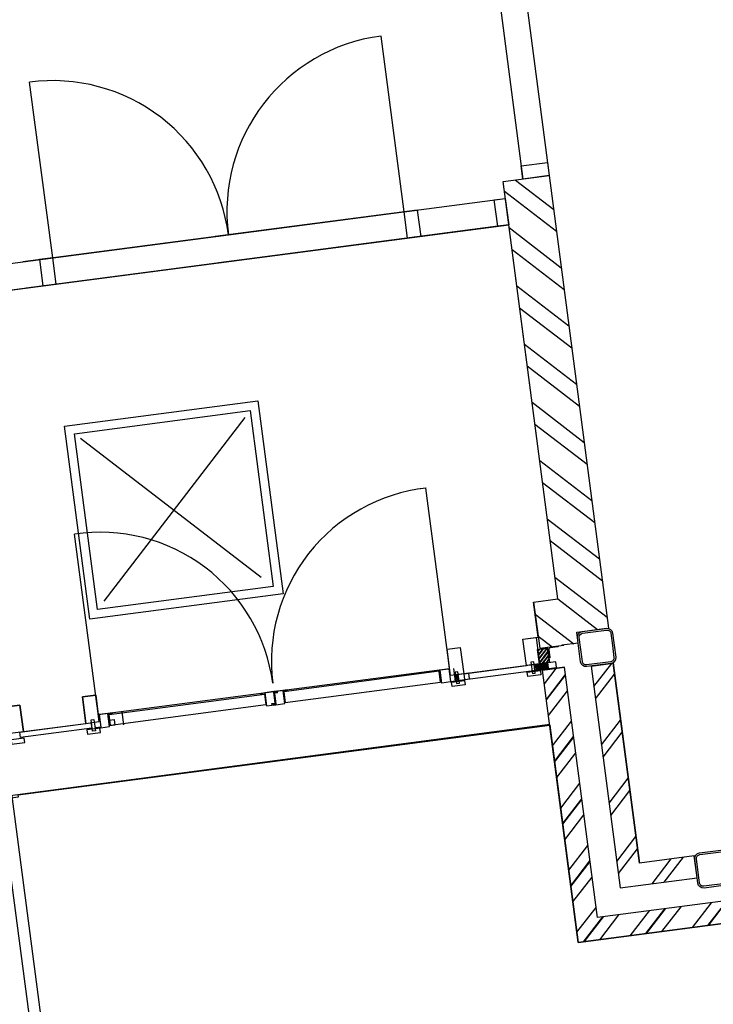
# Model space of a CAD drawing. Header units: metres. Extents: x 118125 to 118320, y 454784 to 455719.
# Tile 9 of 28: x 118266.52 to 118269.64, y 455179.19 to 455183.62. Entities that reach past the tile are written whole.
import ezdxf

# ---------------------------------------------------------------- set-up
doc = ezdxf.new("R2010")
doc.units = ezdxf.units.M
doc.header["$LTSCALE"] = 0.5
for name, color, linetype in [('_gebouwen', 7, 'Continuous'), ('_ob10', 7, 'Continuous'), ('ZU_N_D_EB00--F-METSELWERK~-_-----', 7, 'Continuous')]:
    doc.layers.add(name, color=color, linetype=linetype)

# ---------------------------------------------------------------- blocks, each defined once
blk = doc.blocks.new('A$C06DD79C7')
at = {"layer": 'ZU_N_D_EB00--F-METSELWERK~-_-----'}
h = blk.add_hatch(dxfattribs=at)
h.set_pattern_fill('ANSI31', color=256, scale=50, angle=225, style=0)
h.set_pattern_definition([(90, (-23790.72489607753, -14054.84376213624), (-6.249999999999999, 4.011182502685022e-15), [])])
h.paths.add_polyline_path([(1137.68430124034, -10130.01687430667), (1137.68430124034, -10188.04445100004), (1159.999999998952, -10188.04445100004), (1159.999999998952, -10130.01687430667)])
h = blk.add_hatch(dxfattribs=at)
h.set_pattern_fill('10300013,O', color=256, scale=100000, angle=180)
h.set_pattern_definition([(315, (509.9999999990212, -10594.9999999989), (141.4213562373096, 141.4213562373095), []), (315, (580.7099999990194, -10594.9999999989), (141.4213562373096, 141.4213562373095), [])])
h.paths.add_polyline_path([(-110.00000000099, -11029.9999999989), (-10.00000000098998, -11029.9999999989), (-10.00000000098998, -10259.9999999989), (1129.99999999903, -10259.99999999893), (1129.99999999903, -10159.9999999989), (-110.00000000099, -10159.9999999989)])
h = blk.add_hatch(dxfattribs=at)
h.set_pattern_fill('ANSI31', color=256, scale=100, angle=89.99999999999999, style=0)
h.set_pattern_definition([(315, (-23800.46973383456, -14054.84376213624), (8.838834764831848, 8.838834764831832), [])])
h.paths.add_polyline_path([(1226.066798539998, -10149.9999999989), (1226.066798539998, -10194.99999999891), (1159.999999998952, -10194.99999999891), (1159.999999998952, -10149.9999999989)])
h = blk.add_hatch(dxfattribs=at)
h.set_pattern_fill('T,_O', color=256, scale=60, angle=-1.272221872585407e-14)
h.set_pattern_definition([(44.99999999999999, (2284.999999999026, -10319.99999999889), (-132.5825214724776, 132.5825214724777), [])])
h.paths.add_polyline_path([(3339.999999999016, -10479.99999999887), (3339.999999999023, -10269.9999999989), (1439.99999999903, -10269.9999999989), (1439.99999999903, -10159.9999999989), (1229.99999999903, -10159.9999999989), (1229.99999999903, -10269.9999999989), (1229.99999999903, -10334.99999999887), (1279.999999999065, -10334.99999999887), (1279.999999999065, -10479.99999999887)])
h = blk.add_hatch(dxfattribs=at)
h.set_pattern_fill('T,_O', color=256, scale=60, angle=89.99999999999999)
h.set_pattern_definition([(135, (614.9999999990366, -10554.99999999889), (-132.5825214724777, -132.5825214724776), [])])
h.paths.add_polyline_path([(109.9999999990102, -10729.9999999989), (209.9999999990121, -10729.9999999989), (209.9999999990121, -10479.99999999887), (1119.999999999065, -10479.99999999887), (1119.999999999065, -10379.99999999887), (109.9999999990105, -10379.99999999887)])
for p, q in [((879.9999999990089, -7739.999999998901), (879.9999999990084, -10159.9999999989)), ((1279.999999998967, -7739.999999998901), (1279.999999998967, -7799.999999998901)), ((3143.341648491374, -7739.999999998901), (3143.341648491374, -10269.99999999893)), ((3263.341648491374, -7739.999999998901), (3263.341648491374, -10269.99999999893)), ((1279.999999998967, -7799.999999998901), (1159.999999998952, -7799.999999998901)), ((1159.999999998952, -7799.999999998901), (1159.999999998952, -8084.999999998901)), ((1159.999999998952, -8084.999999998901), (1279.999999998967, -8084.999999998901)), ((1279.999999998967, -8084.999999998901), (1279.999999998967, -8144.999999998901)), ((3143.341648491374, -9869.430740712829), (3143.341648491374, -8072.77238920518)), ((3263.341648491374, -9869.430740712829), (3263.341648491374, -8072.77238920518)), ((1279.999999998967, -8144.999999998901), (1191.731668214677, -8144.999999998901)), ((1191.731668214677, -8144.999999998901), (1191.731668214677, -9744.999999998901)), ((1229.99999999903, -8144.999999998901), (2013.341648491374, -8144.999999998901)), ((3263.341648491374, -8209.430740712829), (4063.341648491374, -8209.430740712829)), ((1131.731668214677, -8253.174018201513), (1189.731668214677, -8253.174018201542)), ((2436.098638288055, -8976.402973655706), (1696.791924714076, -8237.096260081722)), ((2439.361759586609, -8227.62587276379), (1711.633100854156, -8955.35453149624)), ((1186.731668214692, -8885.926378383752), (1186.731668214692, -8883.926378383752)), ((1186.731668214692, -8883.926378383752), (1191.731668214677, -8883.926378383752)), ((1189.731668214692, -8885.926378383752), (1186.731668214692, -8885.926378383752)), ((1189.731668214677, -8903.926378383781), (1189.731668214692, -8885.926378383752)), ((1191.731668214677, -8883.926378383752), (1191.731668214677, -8903.926378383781)), ((1191.731668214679, -8903.926378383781), (1131.731668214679, -8903.926378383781)), ((1131.731668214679, -8903.926378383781), (1131.731668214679, -8928.926378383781)), ((1131.731668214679, -8928.926378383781), (1139.731668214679, -8928.926378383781)), ((1139.731668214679, -8928.926378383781), (1139.731668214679, -8943.926378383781)), ((1191.731668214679, -8943.926378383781), (1191.731668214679, -8903.926378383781)), ((1133.731668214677, -8946.073621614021), (1133.731668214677, -8935.067341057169)), ((1183.731668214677, -8946.073621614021), (1133.731668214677, -8946.073621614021)), ((1139.731668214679, -8943.926378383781), (1189.731668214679, -8943.926378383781)), ((1183.731668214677, -8960.48375094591), (1183.731668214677, -8946.073621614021)), ((1183.731668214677, -8960.48375094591), (1191.731668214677, -8960.48375094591)), ((1189.731668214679, -8954.932658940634), (1186.731668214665, -8954.932658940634)), ((1186.731668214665, -8954.932658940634), (1186.731668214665, -8956.932658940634)), ((1186.731668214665, -8956.932658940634), (1191.731668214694, -8956.932658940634)), ((1189.731668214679, -8943.926378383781), (1189.731668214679, -8954.932658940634)), ((1191.731668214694, -8956.932658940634), (1191.731668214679, -8943.926378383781)), ((3143.341648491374, -9869.430740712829), (3143.341648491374, -8949.430740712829)), ((3263.341648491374, -9869.430740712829), (3263.341648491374, -8949.430740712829)), ((1131.731668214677, -9763.756061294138), (1189.731668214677, -9763.756061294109)), ((1191.731668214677, -9744.999999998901), (1279.999999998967, -9744.999999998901)), ((1229.99999999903, -9744.999999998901), (2013.341648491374, -9744.999999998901)), ((1279.999999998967, -9744.999999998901), (1279.999999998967, -9804.999999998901)), ((1279.999999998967, -9804.999999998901), (1159.999999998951, -9804.999999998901)), ((1159.999999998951, -9804.999999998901), (1159.999999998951, -10089.9999999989)), ((3263.341648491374, -9809.430740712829), (4063.341648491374, -9809.430740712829)), ((1159.999999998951, -10089.9999999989), (1279.999999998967, -10089.9999999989)), ((1279.999999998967, -10089.9999999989), (1279.999999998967, -10159.9999999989)), ((-110.00000000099, -11029.9999999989), (-110.00000000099, -10159.9999999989)), ((-110.00000000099, -10159.9999999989), (1129.999999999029, -10159.9999999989)), ((1129.99999999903, -10159.9999999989), (1129.999999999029, -10259.99999999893)), ((1129.99999999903, -10259.99999999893), (1129.99999999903, -10159.9999999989)), ((1229.99999999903, -10159.9999999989), (1229.99999999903, -10269.9999999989)), ((1439.99999999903, -10159.9999999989), (1229.99999999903, -10159.9999999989)), ((1439.99999999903, -10159.9999999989), (1439.99999999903, -10269.9999999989)), ((-10.00000000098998, -10259.9999999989), (1129.99999999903, -10259.99999999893)), ((-10.00000000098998, -11029.9999999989), (-10.00000000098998, -10259.9999999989)), ((-10.00000000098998, -10259.9999999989), (-10.00000000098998, -10259.9999999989)), ((1229.99999999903, -10334.99999999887), (1229.99999999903, -10259.99999999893)), ((1439.99999999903, -10269.9999999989), (3339.999999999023, -10269.9999999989)), ((3339.999999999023, -10269.9999999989), (3339.999999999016, -10479.99999999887)), ((1229.99999999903, -10334.99999999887), (1279.999999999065, -10334.99999999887)), ((1279.999999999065, -10334.99999999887), (1279.999999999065, -10479.99999999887)), ((1279.999999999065, -10334.99999999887), (1279.999999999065, -10334.99999999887)), ((1119.999999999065, -10379.99999999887), (109.9999999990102, -10379.99999999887)), ((109.9999999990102, -10379.99999999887), (109.9999999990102, -10729.9999999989)), ((1119.999999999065, -10379.99999999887), (109.9999999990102, -10379.99999999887)), ((109.9999999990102, -10379.99999999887), (109.9999999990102, -10729.9999999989)), ((1119.999999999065, -10379.99999999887), (1119.999999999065, -10479.99999999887)), ((1119.999999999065, -10479.99999999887), (1119.999999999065, -10379.99999999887)), ((5059.999999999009, -10359.9999999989), (3339.999999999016, -10359.9999999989)), ((1122.087121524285, -10479.99999999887), (209.9999999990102, -10479.99999999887)), ((209.9999999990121, -10729.9999999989), (209.9999999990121, -10479.99999999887)), ((209.9999999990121, -10729.9999999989), (209.9999999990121, -10479.99999999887)), ((209.9999999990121, -10479.99999999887), (1119.999999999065, -10479.99999999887)), ((3339.999999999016, -10479.99999999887), (1279.999999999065, -10479.99999999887)), ((5059.999999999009, -10479.9999999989), (3339.999999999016, -10479.99999999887)), ((109.9999999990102, -10729.9999999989), (209.9999999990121, -10729.9999999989)), ((109.9999999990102, -10729.9999999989), (209.9999999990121, -10729.9999999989))]:
    blk.add_line(p, q, dxfattribs=at)
for points in [[(1109.999999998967, -7799.999999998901), (1129.999999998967, -7799.999999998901), (1129.999999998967, -7739.999999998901), (1109.999999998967, -7739.999999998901)], [(1159.999999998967, -7799.999999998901), (1279.999999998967, -7799.999999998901), (1279.999999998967, -7739.999999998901), (1159.999999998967, -7739.999999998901)], [(1134.392647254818, -8107.787171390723), (1134.392647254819, -7783.784060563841), (1159.999999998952, -7783.784060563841), (1159.999999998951, -8107.787171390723)], [(1109.999999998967, -8144.999999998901), (1129.999999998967, -8144.999999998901), (1129.999999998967, -8084.999999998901), (1109.999999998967, -8084.999999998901)], [(1159.999999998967, -8144.999999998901), (1279.999999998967, -8144.999999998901), (1279.999999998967, -8084.999999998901), (1159.999999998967, -8084.999999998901)], [(1120.635919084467, -8109.762796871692), (1172.681863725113, -8109.762796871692), (1172.681863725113, -8122.767520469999), (1120.635919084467, -8122.767520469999)], [(1133.731668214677, -8125.848791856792), (1136.731668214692, -8125.848791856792), (1136.731668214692, -8123.848791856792), (1131.731668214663, -8123.848791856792), (1131.731668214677, -8148.743277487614), (1131.731668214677, -8188.743277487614), (1189.731668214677, -8188.743277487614), (1189.731668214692, -8206.743277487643), (1186.731668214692, -8206.743277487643), (1186.731668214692, -8208.743277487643), (1191.731668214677, -8208.743277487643), (1191.731668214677, -8188.743277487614), (1191.731668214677, -8148.743277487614), (1133.731668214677, -8148.743277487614)], [(3143.341648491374, -8209.430740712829), (3263.341648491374, -8209.430740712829), (3263.341648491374, -8149.430740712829), (3143.341648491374, -8149.430740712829)], [(1134.392647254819, -8213.174018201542), (1134.392647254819, -8191.016873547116), (1159.999999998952, -8191.016873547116), (1159.999999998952, -8213.174018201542)], [(1136.570976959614, -8193.57509798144), (1185.601513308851, -8193.57509798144), (1185.601513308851, -8900.602496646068), (1136.570976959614, -8900.602496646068)], [(1136.570976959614, -9696.424902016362), (1185.601513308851, -9696.424902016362), (1185.601513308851, -8989.397503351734), (1136.570976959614, -8989.397503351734)], [(1133.731668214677, -9764.151208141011), (1136.731668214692, -9764.151208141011), (1136.731668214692, -9766.151208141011), (1131.731668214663, -9766.151208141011), (1131.731668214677, -9741.256722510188), (1131.731668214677, -9701.256722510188), (1189.731668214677, -9701.256722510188), (1189.731668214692, -9683.25672251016), (1186.731668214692, -9683.25672251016), (1186.731668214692, -9681.25672251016), (1191.731668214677, -9681.25672251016), (1191.731668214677, -9701.256722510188), (1191.731668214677, -9741.256722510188), (1133.731668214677, -9741.256722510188)], [(1109.999999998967, -9744.999999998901), (1129.999999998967, -9744.999999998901), (1129.999999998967, -9804.999999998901), (1109.999999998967, -9804.999999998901)], [(1120.635919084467, -9780.237203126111), (1172.681863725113, -9780.237203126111), (1172.681863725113, -9767.232479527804), (1120.635919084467, -9767.232479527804)], [(1134.392647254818, -9773.351347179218), (1134.392647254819, -10224.28453750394), (1159.999999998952, -10224.28453750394), (1159.999999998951, -9773.351347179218)], [(1159.999999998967, -9744.999999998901), (1279.999999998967, -9744.999999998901), (1279.999999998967, -9804.999999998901), (1159.999999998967, -9804.999999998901)], [(1134.392647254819, -9805.687463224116), (1134.392647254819, -9827.844607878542), (1159.999999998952, -9827.844607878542), (1159.999999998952, -9805.687463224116)], [(3143.341648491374, -9809.430740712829), (3263.341648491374, -9809.430740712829), (3263.341648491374, -9869.430740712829), (3143.341648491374, -9869.430740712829)], [(1109.999999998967, -10089.9999999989), (1129.999999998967, -10089.9999999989), (1129.999999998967, -10149.9999999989), (1109.999999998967, -10149.9999999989)], [(1159.999999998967, -10089.9999999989), (1279.999999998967, -10089.9999999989), (1279.999999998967, -10149.9999999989), (1159.999999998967, -10149.9999999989)], [(1120.635919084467, -10125.23720312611), (1172.681863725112, -10125.23720312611), (1172.681863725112, -10112.2324795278), (1120.635919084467, -10112.2324795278)], [(1137.68430124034, -10130.01687430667), (1137.68430124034, -10188.04445100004), (1159.999999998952, -10188.04445100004), (1159.999999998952, -10130.01687430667)], [(1226.066798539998, -10149.9999999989), (1226.066798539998, -10194.99999999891), (1159.999999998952, -10194.99999999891), (1159.999999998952, -10149.9999999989)], [(3143.341648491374, -10219.99999999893), (3263.341648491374, -10219.99999999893), (3263.341648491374, -10269.99999999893), (3143.341648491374, -10269.99999999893)], [(3399.999999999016, -10359.9999999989), (3399.999999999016, -10479.9999999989), (3339.999999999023, -10479.9999999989), (3339.999999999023, -10359.9999999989)]]:
    blk.add_lwpolyline(points, close=True, dxfattribs=at)
at = {"layer": 'ZU_N_D_EB00--F-METSELWERK~-_-----', "flags": 128}
for points in [[(3143.341648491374, -10269.9999999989), (3143.341648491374, -10219.99999999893), (3143.341648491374, -7739.999999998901), (1279.999999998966, -7739.999999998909), (1279.999999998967, -7799.999999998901), (1159.999999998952, -7799.999999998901), (1159.999999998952, -8084.999999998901), (1279.999999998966, -8084.999999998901), (1279.999999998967, -8144.999999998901), (1191.731668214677, -8144.999999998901), (1191.731668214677, -9744.999999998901), (1279.999999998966, -9744.999999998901), (1279.999999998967, -9804.999999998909), (1159.999999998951, -9804.999999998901), (1159.999999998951, -10089.9999999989), (1279.999999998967, -10089.9999999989), (1279.999999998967, -10159.9999999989), (1439.99999999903, -10159.9999999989), (1439.99999999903, -10269.9999999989)], [(1623.341648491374, -8163.645983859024), (2503.341648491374, -8163.645983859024), (2503.341648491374, -9043.645983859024), (1623.341648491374, -9043.645983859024)], [(1623.341648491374, -9043.645983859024), (1623.341648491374, -8163.645983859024), (2503.341648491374, -8163.645983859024), (2503.341648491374, -9043.645983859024)], [(1663.341648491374, -8203.645983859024), (2463.341648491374, -8203.645983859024), (2463.341648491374, -9003.645983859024), (1663.341648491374, -9003.645983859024)]]:
    blk.add_lwpolyline(points, close=True, dxfattribs=at)
at = {"layer": 'ZU_N_D_EB00--F-METSELWERK~-_-----'}
blk.add_lwpolyline([(1133.731668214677, -8935.067341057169), (1136.731668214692, -8935.067341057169), (1136.731668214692, -8933.067341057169), (1131.731668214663, -8933.067341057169), (1131.731668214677, -8946.073621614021), (1131.731668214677, -8986.073621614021), (1189.731668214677, -8986.073621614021), (1189.731668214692, -9004.07362161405), (1186.731668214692, -9004.07362161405), (1186.731668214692, -9006.07362161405), (1191.731668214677, -9006.07362161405), (1191.731668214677, -8986.073621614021), (1191.731668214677, -8960.48375094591)], dxfattribs=at)
at = {"layer": 'ZU_N_D_EB00--F-METSELWERK~-_-----', "flags": 128}
for points in [[(1229.999999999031, -10244.99999999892), (1228.499999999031, -10244.99999999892, -0.414213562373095), (1224.999999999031, -10241.49999999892), (1224.999999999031, -10206.99999999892, 0.4142135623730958), (1217.999999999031, -10199.99999999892), (1183.499999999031, -10199.99999999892, -0.414213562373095), (1179.999999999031, -10196.49999999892), (1179.999999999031, -10194.99999999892), (1229.999999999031, -10194.99999999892)], [(1199.999999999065, -10494.99999999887), (1144.999999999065, -10494.99999999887, -0.414213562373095), (1119.999999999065, -10469.99999999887), (1119.999999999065, -10359.99999999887, -0.414213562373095), (1144.999999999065, -10334.99999999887), (1254.999999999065, -10334.99999999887, -0.414213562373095), (1279.999999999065, -10359.99999999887), (1279.999999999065, -10469.99999999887, -0.414213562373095), (1254.999999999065, -10494.99999999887)], [(1199.999999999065, -10486.99999999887), (1144.999999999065, -10486.99999999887, -0.414213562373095), (1127.999999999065, -10469.99999999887), (1127.999999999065, -10359.99999999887, -0.414213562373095), (1144.999999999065, -10342.99999999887), (1254.999999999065, -10342.99999999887, -0.414213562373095), (1271.999999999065, -10359.99999999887), (1271.999999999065, -10469.99999999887, -0.414213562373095), (1254.999999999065, -10486.99999999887)], [(139.9999996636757, -10889.9999999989), (84.99999966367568, -10889.9999999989, -0.414213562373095), (59.99999966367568, -10864.9999999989), (59.99999966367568, -10754.9999999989, -0.414213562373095), (84.99999966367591, -10729.9999999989), (194.9999996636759, -10729.9999999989, -0.414213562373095), (219.9999996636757, -10754.9999999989), (219.9999996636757, -10864.9999999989, -0.414213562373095), (194.9999996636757, -10889.9999999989)], [(139.9999996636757, -10881.9999999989), (84.99999966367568, -10881.9999999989, -0.414213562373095), (67.99999966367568, -10864.9999999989), (67.99999966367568, -10754.9999999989, -0.414213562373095), (84.99999966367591, -10737.9999999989), (194.9999996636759, -10737.9999999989, -0.414213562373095), (211.9999996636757, -10754.9999999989), (211.9999996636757, -10864.9999999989, -0.414213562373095), (194.9999996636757, -10881.9999999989)]]:
    blk.add_lwpolyline(points, format="xyb", close=True, dxfattribs=at)
at = {"layer": 'ZU_N_D_EB00--F-METSELWERK~-_-----'}
for centre, radius, start, end in [((1227.538438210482, -8159.07460874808), 785.9292461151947, 270.1794529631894, 1.026121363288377), ((3263.341648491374, -8209.430740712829), 800, 270, 0), ((1227.538438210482, -9730.925391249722), 785.9292461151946, 358.9738786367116, 89.82054703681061), ((3263.341648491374, -9809.430740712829), 800, 0, 90)]:
    blk.add_arc(centre, radius, start, end, dxfattribs=at)

msp = doc.modelspace()

# ---------------------------------------------------------------- hatches: boundary and pattern name
at = {"layer": '_gebouwen'}
h = msp.add_hatch(dxfattribs=at)
h.set_pattern_fill('T,_O', color=256, scale=0.05985236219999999, angle=97.46987594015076)
h.set_pattern_definition([(142.4698759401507, (118268.8810915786, 455181.8555452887), (-0.1139399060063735, -0.1483278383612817), [])])
h.paths.add_polyline_path([(118268.9025256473, 455182.9197675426), (118268.6948202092, 455182.8925336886), (118268.9412217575, 455181.0132938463), (118268.8324236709, 455180.9990284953), (118268.8596575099, 455180.7913230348), (118268.9684555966, 455180.8055883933), (118269.0327454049, 455180.8140179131), (118269.0262611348, 455180.8634715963), (118269.1696768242, 455180.882275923)])
h = msp.add_hatch(dxfattribs=at)
h.set_pattern_fill('ANSI31', color=256, scale=0.09975393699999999, angle=187.4698759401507, style=0)
h.set_pattern_definition([(52.46987594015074, (118275.9580215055, 455156.5394490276), (-0.00988852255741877, 0.007595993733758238), [])])
h.paths.add_polyline_path([(118268.8502768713, 455180.786135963), (118268.8947851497, 455180.7919717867), (118268.9033530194, 455180.7266268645), (118268.858844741, 455180.7207910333)])
h = msp.add_hatch(dxfattribs=at)
h.set_pattern_fill('ANSI31', color=256, scale=0.04987696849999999, angle=322.4698759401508, style=0)
h.set_pattern_definition([(187.4698759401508, (118275.9567577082, 455156.5490873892), (0.0008105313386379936, -0.006181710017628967), [])])
h.paths.add_polyline_path([(118268.8419739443, 455180.696127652), (118268.8993674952, 455180.7036529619), (118268.8964734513, 455180.7257248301), (118268.83907996, 455180.7181995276)])
h = msp.add_hatch(dxfattribs=at)
h.set_pattern_fill('10300013,O', color=256, scale=99.75393699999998, angle=277.4698759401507)
h.set_pattern_definition([(52.46987594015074, (118269.3832777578, 455180.1356030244), (-0.1582163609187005, 0.1215358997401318), []), (52.46987594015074, (118269.3741077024, 455180.2055404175), (-0.1582163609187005, 0.1215358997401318), [])])
h.paths.add_polyline_path([(118269.8939294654, 455179.578790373), (118269.8809609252, 455179.6776977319), (118269.1193742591, 455179.577840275), (118268.971533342, 455180.7053841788), (118268.8726259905, 455180.6924156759), (118269.0334354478, 455179.4659644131)])
h = msp.add_hatch(dxfattribs=at)
h.set_pattern_fill('T,_O', color=256, scale=0.05985236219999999, angle=187.4698759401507)
h.set_pattern_definition([(232.4698759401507, (118269.3300978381, 455180.2342683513), (0.1483278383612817, -0.1139399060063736), [])])
h.paths.add_polyline_path([(118269.568676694, 455179.7574810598), (118269.5557081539, 455179.8563884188), (118269.3084397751, 455179.8239671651), (118269.1904263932, 455180.7240241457), (118269.0915190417, 455180.7110556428), (118269.2225009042, 455179.7120913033)])

# ---------------------------------------------------------------- linework, layer by layer
for p, q in [((118268.5607786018, 455184.6054119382), (118268.7838368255, 455182.9042053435)), ((118268.6794674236, 455184.6209741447), (118268.9025256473, 455182.9197675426)), ((118268.2492247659, 455182.7569840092), (118268.1454767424, 455183.5482428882)), ((118266.6667070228, 455182.5494879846), (118266.5629589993, 455183.340746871)), ((118268.6948202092, 455182.8925336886), (118268.9025256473, 455182.9197675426)), ((118268.9025256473, 455182.9197675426), (118269.1696768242, 455180.882275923)), ((118268.9412217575, 455181.0132938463), (118268.6948202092, 455182.8925336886)), ((118266.2024054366, 455182.4886098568), (118268.7047616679, 455182.8167129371)), ((118268.3085691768, 455182.7647651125), (118266.5315418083, 455182.531765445)), ((118268.3085691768, 455182.7647651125), (118267.3986214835, 455182.6454548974)), ((118266.217967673, 455182.3699210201), (118268.7203238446, 455182.6980241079)), ((118268.3241313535, 455182.6460762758), (118266.5471040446, 455182.4130766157)), ((118268.3241313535, 455182.6460762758), (118267.4141836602, 455182.5267660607)), ((118267.532580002, 455181.8307485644), (118266.8972282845, 455181.0036428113)), ((118266.7915611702, 455181.7368708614), (118267.6057138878, 455181.1114691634)), ((118268.4491919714, 455180.7375037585), (118268.3476042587, 455181.5122863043)), ((118266.8666741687, 455180.5300077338), (118266.7650865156, 455181.3047902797)), ((118268.8324236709, 455180.9990284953), (118268.9412217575, 455181.0132938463)), ((118268.8324236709, 455180.9990284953), (118268.8596575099, 455180.7913230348)), ((118269.0262611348, 455180.8634715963), (118269.1696768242, 455180.882275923)), ((118269.0327454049, 455180.8140179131), (118269.0262611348, 455180.8634715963)), ((118269.0262611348, 455180.8634715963), (118269.0262611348, 455180.8634715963)), ((118268.7839380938, 455180.8316987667), (118268.8531732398, 455180.840776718)), ((118268.7995003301, 455180.7130099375), (118268.7839380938, 455180.8316987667)), ((118268.4427077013, 455180.7869574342), (118268.5020521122, 455180.7947385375)), ((118268.4541547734, 455180.6996535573), (118268.4427077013, 455180.7869574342)), ((118268.5020521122, 455180.7947385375), (118268.5176143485, 455180.6760497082)), ((118268.8596575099, 455180.7913230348), (118268.9684555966, 455180.8055883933)), ((118269.0327454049, 455180.8140179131), (118268.9585648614, 455180.8042915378)), ((118266.8716370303, 455180.4921575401), (118268.4541547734, 455180.6996535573)), ((118268.4804870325, 455180.6427415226), (118268.472965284, 455180.7001077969)), ((118268.5176143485, 455180.6760497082), (118268.7995003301, 455180.7130099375)), ((118268.8726259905, 455180.6924156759), (118268.971533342, 455180.7053841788)), ((118268.971533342, 455180.7053841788), (118268.8726259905, 455180.6924156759)), ((118269.0334354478, 455179.4659644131), (118268.8726259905, 455180.6924156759)), ((118269.1193742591, 455179.577840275), (118268.971533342, 455180.7053841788)), ((118269.0915190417, 455180.7110556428), (118269.1904263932, 455180.7240241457)), ((118269.1904263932, 455180.7240241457), (118269.0915190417, 455180.7110556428)), ((118269.0915190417, 455180.7110556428), (118269.2225009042, 455179.7120913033)), ((118269.0915190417, 455180.7110556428), (118269.2225009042, 455179.7120913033)), ((118269.1901557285, 455180.7260884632), (118269.3084397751, 455179.8239671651)), ((118269.3084397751, 455179.8239671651), (118269.1904263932, 455180.7240241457)), ((118267.6618339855, 455180.5957663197), (118267.6222710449, 455180.5905789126)), ((118267.6746981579, 455180.5974530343), (118267.6618339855, 455180.5957663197)), ((118267.6620933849, 455180.5937881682), (118267.6729793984, 455180.5952155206)), ((118267.6729793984, 455180.5952155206), (118267.6733684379, 455180.5922482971)), ((118267.6753465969, 455180.5925076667), (118267.6746981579, 455180.5974530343)), ((118267.6792479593, 455180.590000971), (118267.6782104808, 455180.5979135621)), ((118266.8008455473, 455180.5716803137), (118266.8601899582, 455180.579461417)), ((118266.816407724, 455180.4529914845), (118266.8008455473, 455180.5716803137)), ((118266.8601899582, 455180.579461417), (118266.8716370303, 455180.4921575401)), ((118267.6024895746, 455180.5879852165), (118267.6222710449, 455180.5905789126)), ((118267.6031380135, 455180.5830398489), (118267.6024895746, 455180.5879852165)), ((118267.6051161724, 455180.5832992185), (118267.6031380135, 455180.5830398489)), ((118267.6225304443, 455180.5886007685), (118267.6047271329, 455180.586266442)), ((118267.6047271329, 455180.586266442), (118267.6051161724, 455180.5832992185)), ((118267.6222710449, 455180.5905789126), (118267.6300521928, 455180.5312345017)), ((118267.668577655, 455180.5443344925), (118267.6620933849, 455180.5937881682)), ((118267.6792479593, 455180.590000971), (118267.6649952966, 455180.5881321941)), ((118267.6649952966, 455180.5881321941), (118267.6714795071, 455180.5386785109)), ((118267.6733684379, 455180.5922482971), (118267.6753465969, 455180.5925076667)), ((118266.4596151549, 455180.5269389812), (118266.5189595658, 455180.5347200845)), ((118266.5189595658, 455180.5347200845), (118266.5345217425, 455180.4160312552)), ((118267.6300521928, 455180.5312345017), (118267.6547790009, 455180.5344766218)), ((118267.6537415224, 455180.5423892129), (118267.668577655, 455180.5443344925)), ((118267.6547790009, 455180.5344766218), (118267.6537415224, 455180.5423892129)), ((118267.6714795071, 455180.5386785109), (118267.6605934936, 455180.5372511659)), ((118266.9864101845, 455180.446841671), (118266.978888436, 455180.5042079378)), ((118266.5114891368, 455180.1313095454), (118268.9050472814, 455180.4451472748)), ((118268.9050472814, 455180.4451472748), (118266.5309818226, 455180.1338653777)), ((118266.5345217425, 455180.4160312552), (118266.816407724, 455180.4529914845)), ((118269.0334354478, 455179.4659644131), (118268.9050472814, 455180.4451472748)), ((118266.6045240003, 455178.8056695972), (118266.433371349, 455180.1110061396)), ((118266.5309818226, 455180.1338653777), (118266.5111811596, 455180.1312691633)), ((118269.5557081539, 455179.8563884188), (118269.3084397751, 455179.8239671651)), ((118269.5557081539, 455179.8563884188), (118269.3084397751, 455179.8239671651)), ((118269.568676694, 455179.7574810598), (118269.5557081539, 455179.8563884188)), ((118269.568676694, 455179.7574810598), (118269.5557081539, 455179.8563884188)), ((118269.2225009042, 455179.7120913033), (118269.568676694, 455179.7574810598)), ((118269.2225009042, 455179.7120913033), (118269.568676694, 455179.7574810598)), ((118269.8809609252, 455179.6776977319), (118269.1193742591, 455179.577840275)), ((118269.8939294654, 455179.578790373), (118269.0334354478, 455179.4659644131)), ((118269.1193742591, 455179.577840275), (118269.1193742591, 455179.577840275)), ((118269.7643392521, 455179.5617988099), (118269.0334354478, 455179.4659644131))]:
    msp.add_line(p, q, dxfattribs=at)
for points in [[(118259.6948716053, 455179.2299018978), (118257.5913921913, 455195.272587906), (118274.3281375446, 455197.4670707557), (118274.1864321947, 455198.5478203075), (118283.2260594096, 455199.7330750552), (118285.401415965, 455183.1652769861), (118279.1846272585, 455182.3501462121), (118279.384674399, 455180.8244391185), (118269.0334354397, 455179.4659644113), (118268.9047305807, 455180.4475626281), (118259.6948716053, 455179.2299018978)], [(118257.6195468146, 455195.2336936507), (118259.7178503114, 455179.230482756), (118266.433371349, 455180.1110061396), (118266.5124780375, 455180.1213784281), (118266.5111811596, 455180.1312691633), (118268.9050472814, 455180.4451472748), (118269.0334354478, 455179.4659644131), (118269.7643392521, 455179.5617988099)]]:
    msp.add_lwpolyline(points, dxfattribs=at)
for points in [[(118268.7760557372, 455182.9635497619), (118268.8947445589, 455182.9791119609), (118268.9025256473, 455182.9197675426), (118268.7838368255, 455182.9042053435)], [(118268.6708701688, 455182.6915398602), (118268.6553079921, 455182.8102286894), (118268.7047616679, 455182.8167129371), (118268.7203238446, 455182.6980241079)], [(118268.2647869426, 455182.63829518), (118268.2492247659, 455182.7569840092), (118268.3085691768, 455182.7647651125), (118268.3241313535, 455182.6460762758)], [(118266.6822691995, 455182.4307991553), (118266.6667070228, 455182.5494879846), (118266.6073625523, 455182.5417068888), (118266.6229247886, 455182.4230180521)], [(118268.7995003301, 455180.7130099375), (118268.7839380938, 455180.8316987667), (118268.8432825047, 455180.83947987), (118268.858844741, 455180.7207910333)], [(118268.4582699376, 455180.668268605), (118268.4427077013, 455180.7869574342), (118268.5020521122, 455180.7947385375), (118268.5176143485, 455180.6760497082)], [(118268.8502768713, 455180.786135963), (118268.8947851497, 455180.7919717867), (118268.9033530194, 455180.7266268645), (118268.858844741, 455180.7207910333)], [(118268.489632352, 455180.6466177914), (118268.9356384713, 455180.7050970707), (118268.9323175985, 455180.7304246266), (118268.4863114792, 455180.6719453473)], [(118268.8394574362, 455180.6786456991), (118268.8327078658, 455180.7301229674), (118268.8198451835, 455180.728436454), (118268.8265948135, 455180.6769591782)], [(118268.4982270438, 455180.6339043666), (118268.4914774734, 455180.6853816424), (118268.478614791, 455180.6836951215), (118268.485364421, 455180.6322178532)], [(118268.8059845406, 455180.6635562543), (118268.8033908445, 455180.6833377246), (118268.8627352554, 455180.6911188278), (118268.8653289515, 455180.6713373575)], [(118268.8419739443, 455180.696127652), (118268.8993674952, 455180.7036529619), (118268.8964734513, 455180.7257248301), (118268.83907996, 455180.7181995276)], [(118268.4647541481, 455180.6188149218), (118268.462160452, 455180.6385963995), (118268.5215048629, 455180.6463774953), (118268.524098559, 455180.626596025)], [(118268.5216151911, 455180.650811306), (118268.5435302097, 455180.6536847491), (118268.5402093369, 455180.6790123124), (118268.5182942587, 455180.6761388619)], [(118266.8757521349, 455180.4607725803), (118266.8601899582, 455180.579461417), (118266.8008455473, 455180.5716803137), (118266.816407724, 455180.4529914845)], [(118266.5345217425, 455180.4160312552), (118266.5189595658, 455180.5347200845), (118266.4596151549, 455180.5269389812), (118266.4751773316, 455180.408250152)], [(118266.8460048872, 455180.4172688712), (118266.8392553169, 455180.4687461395), (118266.8521179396, 455180.4704326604), (118266.85886751, 455180.418955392)], [(118266.946502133, 455180.444286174), (118266.9245871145, 455180.4414127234), (118266.9212662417, 455180.4667402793), (118266.9431812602, 455180.4696137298)], [(118266.8422667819, 455180.4306190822), (118266.5218038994, 455180.3886007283), (118266.518482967, 455180.4139282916), (118266.8389459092, 455180.4559466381)], [(118266.882236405, 455180.4113189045), (118266.8796427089, 455180.4311003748), (118266.820298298, 455180.4233192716), (118266.8228919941, 455180.4035378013)], [(118266.5410060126, 455180.366577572), (118266.5384123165, 455180.3863590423), (118266.4790679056, 455180.3785779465), (118266.4816616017, 455180.3587964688)]]:
    msp.add_lwpolyline(points, close=True, dxfattribs=at)
for centre, radius, start, end in [((118268.2492247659, 455182.7569840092), 0.7980314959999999, 97.47072519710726, 187.4698201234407), ((118266.6667070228, 455182.5494879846), 0.7980314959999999, 7.469820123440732, 97.47072519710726), ((118268.4355903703, 455180.7332438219), 0.783995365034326, 96.44292949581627, 187.2901960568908), ((118266.8809142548, 455180.5293983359), 0.7839953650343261, 7.649448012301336, 98.49746054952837)]:
    msp.add_arc(centre, radius, start, end, dxfattribs=at)
at = {"layer": '_ob10'}
msp.add_lwpolyline([(118267.4556437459, 455172.7152137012), (118266.4840642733, 455180.1251956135)], dxfattribs=at)

# ---------------------------------------------------------------- block references
at = {"layer": '_gebouwen', "xscale": 0.0009975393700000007, "yscale": 0.0009975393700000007, "zscale": 0.0009975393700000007, "rotation": 97.46987594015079}
msp.add_blockref('A$C06DD79C7', (118258.9701822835, 455178.2571627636), dxfattribs=at)

doc.saveas('drawing.dxf')
